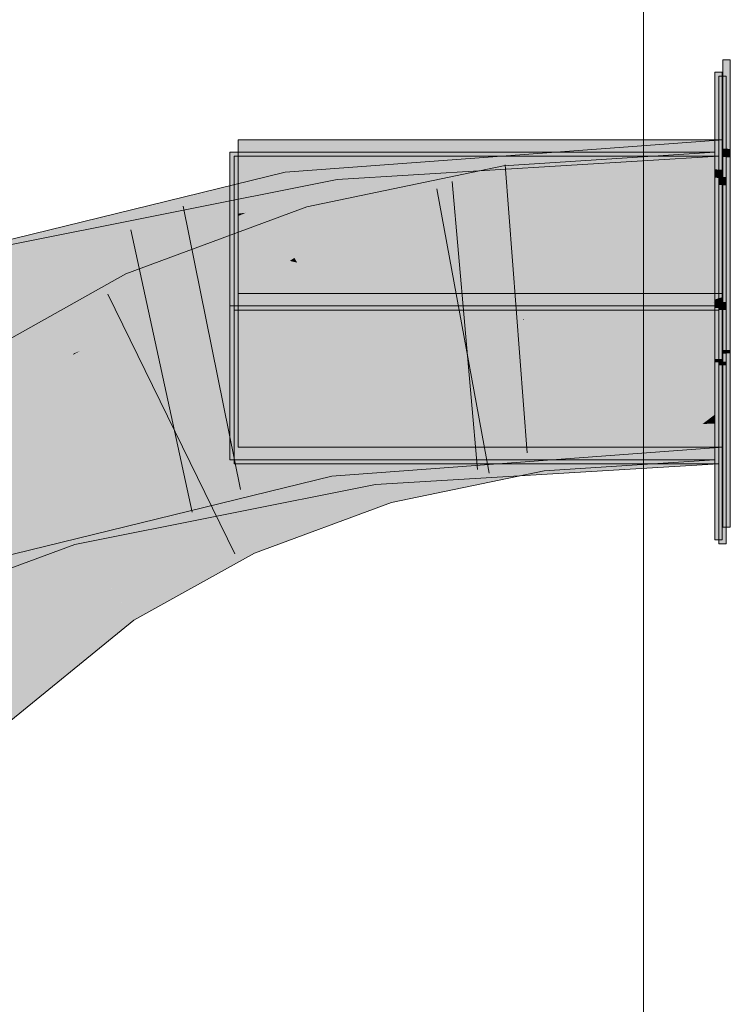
# Model space of a CAD drawing. Extents: x -720 to 300, y 62 to 1162.
# Tile 199 of 256: x 153.785 to 154.363, y 904.324 to 905.124. Entities that reach past the tile are written whole.
import ezdxf
from ezdxf.lldxf.tags import DXFTag

# ---------------------------------------------------------------- set-up
doc = ezdxf.new("R2010")
doc.units = 0
doc.layers.get('0').update_dxf_attribs({"lineweight": 13})
doc.layers.add('E_Detail_Linie_Text_Bem', color=7, linetype='Continuous', lineweight=13)
for name, color, linetype, lineweight, true_color in [('E_Leerrohr 25-A06G942U8I', 7, 'Continuous', 9, 0xff8000), ('E_Leerrohr 25-Shading', 7, 'Continuous', 9, 0xff8000), ('E_Leerrohr 32-A06G942W8I', 7, 'Continuous', 9, 0x00b300), ('E_Leerrohr 32-Shading', 7, 'Continuous', 9, 0x00b300)]:
    doc.layers.add(name, color=color, linetype=linetype, lineweight=lineweight, true_color=true_color)
tags = doc.linetypes.add('STRICHPUNKT2-A06G942V8I', pattern=[12.7, 6.35, -3.175, 0, -3.175]).pattern_tags.tags
tags[10:11] = [DXFTag(74, 4), DXFTag(75, 0), DXFTag(340, '0'), DXFTag(46, 0.0), DXFTag(50, 0.0), DXFTag(44, 0.0), DXFTag(45, 0.0)]
tags[8:9] = [DXFTag(74, 4), DXFTag(75, 0), DXFTag(340, '0'), DXFTag(46, 0.0), DXFTag(50, 0.0), DXFTag(44, 0.0), DXFTag(45, 0.0)]
tags[6:7] = [DXFTag(74, 4), DXFTag(75, 0), DXFTag(340, '0'), DXFTag(46, 0.0), DXFTag(50, 0.0), DXFTag(44, 0.0), DXFTag(45, 0.0)]
tags[4:5] = [DXFTag(74, 4), DXFTag(75, 0), DXFTag(340, '0'), DXFTag(46, 0.0), DXFTag(50, 0.0), DXFTag(44, 0.0), DXFTag(45, 0.0)]

# ---------------------------------------------------------------- blocks, each defined once
blk = doc.blocks.new('Shading-A06G93YB8I', base_point=(231.50783, 857.4585))
at = {"layer": 'E_Leerrohr 25-Shading', "color": 31, "true_color": 0xecb67f}
for points in [[(154.36301, 905.09143), (154.35701, 905.09143), (154.36301, 905.01898), (154.35701, 905.01929)], [(154.35629, 905.08136), (154.3503, 905.08136), (154.35629, 905.00208), (154.3503, 905.00238)], [(154.35965, 905.078), (154.35365, 905.078), (154.35965, 904.99622), (154.35365, 904.99646)], [(154.35701, 905.02649), (153.96301, 905.02649), (154.35701, 905.02643), (153.98859, 904.97992)], [(153.98859, 904.97992), (153.96301, 905.02649), (153.96301, 904.97668)], [(154.35701, 905.02643), (154.00386, 904.98187), (153.99413, 904.96985), (153.99063, 904.97626)], [(154.35701, 905.02643), (153.99413, 904.96985), (154.35701, 905.01001)], [(154.36301, 905.01898), (154.35701, 905.01929), (154.36301, 905.01215), (154.35701, 905.01245)], [(153.97517, 904.98535), (153.9563, 905.01636), (153.9563, 904.98297)], [(154.22098, 905.01636), (153.9563, 905.01636), (153.97517, 904.98535)], [(153.98117, 904.97791), (153.95966, 905.013), (153.95966, 904.97552)], [(153.95966, 905.013), (153.98117, 904.97791), (154.29857, 905.013)], [(154.3503, 905.01636), (154.22098, 905.01636), (153.98114, 904.97552), (153.97517, 904.98535)], [(153.98117, 904.97791), (154.35365, 905.013), (154.29857, 905.013)], [(153.98117, 904.97791), (154.01686, 904.91968), (154.35365, 905.013), (154.29837, 904.888)], [(154.3503, 905.01636), (154.01093, 904.92657), (154.3503, 904.89136)], [(154.01093, 904.92657), (154.3503, 905.01636), (154.02721, 904.94275), (154.17969, 904.9975)], [(154.35365, 905.013), (154.29837, 904.888), (154.35365, 904.888)], [(154.35701, 905.01245), (154.35701, 904.90149), (154.36301, 905.01215), (154.36301, 904.90149)], [(154.35701, 904.91083), (154.35701, 905.01001), (154.04108, 904.94037), (154.1806, 904.99048)], [(154.17969, 904.9975), (153.98114, 904.97552), (154.0058, 904.93506)], [(154.35629, 905.00208), (154.3503, 905.00238), (154.35629, 904.9953), (154.3503, 904.99561)], [(154.35629, 904.9953), (154.3503, 904.99561), (154.35629, 904.92218), (154.3503, 904.92218)], [(154.35965, 904.99622), (154.35365, 904.99646), (154.35965, 904.98938), (154.35365, 904.98969)], [(154.1806, 904.99048), (153.99413, 904.96985), (154.04108, 904.94037), (154.00853, 904.94366)], [(154.35965, 904.98938), (154.35365, 904.98969), (154.35965, 904.92053), (154.35365, 904.92053)], [(153.9563, 904.97278), (153.98114, 904.97552), (153.9563, 904.98297), (153.97517, 904.98535)], [(153.96301, 904.97668), (153.99063, 904.97626), (153.98859, 904.97992)], [(154.00386, 904.98187), (153.98859, 904.97992), (153.99063, 904.97626)], [(153.9563, 904.97278), (154.0058, 904.93506), (153.98114, 904.97552)], [(153.9563, 904.97278), (153.9563, 904.93951), (154.0058, 904.93506), (153.99368, 904.93066)], [(153.95966, 904.93323), (154.01686, 904.91968), (153.95966, 904.97552), (153.98117, 904.97791)], [(153.96301, 904.97668), (153.96301, 904.96643), (153.99063, 904.97626), (153.96918, 904.9671)], [(153.96918, 904.9671), (153.99413, 904.96985), (153.99063, 904.97626)], [(153.96301, 904.96448), (153.99413, 904.96985), (153.96919, 904.9671)], [(153.96301, 904.96448), (153.96301, 904.95441), (153.99413, 904.96985), (154.00853, 904.94366)], [(153.96301, 904.96643), (153.96301, 904.96448), (153.96919, 904.9671)], [(153.96301, 904.95441), (153.96301, 904.9483), (153.98271, 904.94977), (153.9749, 904.94708)], [(153.9749, 904.94708), (153.96301, 904.9483), (153.97389, 904.94672)], [(153.96301, 904.9483), (153.96301, 904.92633), (154.19052, 904.91589)], [(154.02821, 904.93903), (154.00853, 904.94366), (153.97389, 904.94672), (153.9749, 904.94708)], [(153.9749, 904.94708), (154.00853, 904.94366), (153.98271, 904.94977)], [(153.9563, 904.93225), (154.01093, 904.92657), (153.9563, 904.93951)], [(154.02721, 904.94275), (154.0058, 904.93506), (154.00862, 904.93042)], [(154.02821, 904.93903), (154.03473, 904.93805), (154.00853, 904.94366), (154.04108, 904.94037)], [(154.01093, 904.92657), (154.02721, 904.94275), (154.00862, 904.93042)], [(154.04108, 904.94037), (154.03473, 904.93805), (154.31377, 904.91266), (154.16994, 904.91882)], [(154.35701, 904.91083), (154.04108, 904.94037), (154.31377, 904.91266)], [(154.01093, 904.92657), (153.9563, 904.93225), (154.03328, 904.92133)], [(154.19283, 904.89856), (153.9563, 904.93225), (153.97783, 904.90845), (153.9563, 904.91199)], [(153.95966, 904.92615), (154.01686, 904.91968), (153.95966, 904.93323)], [(154.0058, 904.93506), (153.99368, 904.93066), (154.00862, 904.93042), (154.00499, 904.92798)], [(154.01686, 904.91968), (153.95966, 904.92615), (154.03497, 904.91541)], [(154.19359, 904.89282), (153.95966, 904.92615), (153.97865, 904.90265), (153.95966, 904.90582)], [(153.97536, 904.92572), (153.96301, 904.92633), (154.01353, 904.91943), (153.96301, 904.92206)], [(154.35701, 904.90149), (154.35701, 904.90826), (154.01353, 904.91943), (153.97536, 904.92572)], [(154.00499, 904.92798), (154.01093, 904.92657), (154.00862, 904.93042)], [(154.19283, 904.89856), (154.3503, 904.89136), (154.03328, 904.92133), (154.01093, 904.92657)], [(153.96301, 904.92206), (153.96301, 904.90149), (154.35701, 904.90149)], [(154.19359, 904.89282), (154.29837, 904.888), (154.03497, 904.91541), (154.01686, 904.91968)], [(154.16994, 904.91882), (154.19052, 904.91589), (154.31377, 904.91266), (154.35701, 904.90826)], [(154.35629, 904.92218), (154.3503, 904.92218), (154.35629, 904.89642), (154.3503, 904.89642)], [(154.35965, 904.92053), (154.35365, 904.92053), (154.35965, 904.89471), (154.35365, 904.89471)], [(153.9563, 904.91199), (153.9563, 904.90942), (153.97783, 904.90845)], [(153.97783, 904.90845), (153.9563, 904.90942), (154.01617, 904.90204), (153.9563, 904.90521)], [(154.2206, 904.89136), (154.3503, 904.89136), (154.01617, 904.90204), (153.97783, 904.90845)], [(154.35701, 904.90826), (154.35701, 904.91083), (154.31377, 904.91266)], [(154.12421, 904.89642), (153.9563, 904.90521), (153.9563, 904.89642)], [(153.95966, 904.90582), (153.95966, 904.9035), (153.97865, 904.90265)], [(153.97867, 904.90265), (153.95966, 904.9035), (154.01706, 904.8963), (153.95966, 904.89929)], [(153.95966, 904.89929), (153.95966, 904.888), (154.17513, 904.888)], [(154.0466, 904.89471), (154.35701, 904.90149), (153.96301, 904.89471), (153.96301, 904.90149)], [(154.17513, 904.888), (154.29837, 904.888), (154.01706, 904.8963), (153.97867, 904.90265)], [(154.24019, 904.89642), (154.35701, 904.89862), (154.12421, 904.89642), (154.35701, 904.90149)], [(154.36301, 904.85565), (154.36301, 904.90149), (154.35701, 904.85553), (154.35701, 904.90149)], [(154.2206, 904.89136), (154.12421, 904.89642), (153.9563, 904.89136), (153.9563, 904.89642)], [(154.14299, 904.88971), (154.2206, 904.89136), (153.9563, 904.88971), (153.9563, 904.89136)], [(154.35701, 904.77649), (154.35701, 904.89471), (153.96301, 904.77649), (154.34445, 904.89471)], [(154.04323, 904.88654), (153.96301, 904.77649), (154.18008, 904.89471), (154.34445, 904.89471)], [(153.96301, 904.89026), (153.96301, 904.88171), (154.15158, 904.89471), (154.18008, 904.89471)], [(153.96301, 904.89026), (154.15158, 904.89471), (153.98026, 904.89148)], [(153.96301, 904.89294), (154.0466, 904.89471), (153.96301, 904.89471)], [(153.96301, 904.89117), (153.98026, 904.89148), (153.96301, 904.89294), (154.0174, 904.8941)], [(153.98026, 904.89148), (153.96301, 904.89117), (153.96301, 904.89026)], [(154.0174, 904.8941), (153.98026, 904.89148), (154.0466, 904.89471), (154.15158, 904.89471)], [(154.0466, 904.89471), (154.15158, 904.89471), (154.12421, 904.89642), (154.24019, 904.89642)], [(154.26167, 904.88971), (154.3503, 904.89136), (154.14299, 904.88971), (154.2206, 904.89136)], [(154.18008, 904.89471), (154.19322, 904.89551), (154.15158, 904.89471)], [(154.18008, 904.89471), (154.34445, 904.89471), (154.24019, 904.89642), (154.34987, 904.89642)], [(154.18008, 904.89471), (154.24019, 904.89642), (154.19322, 904.89551)], [(154.34987, 904.89642), (154.35701, 904.89862), (154.24019, 904.89642)], [(154.3503, 904.88971), (154.3503, 904.89136), (154.26167, 904.88971)], [(154.34445, 904.89471), (154.35701, 904.89471), (154.34987, 904.89642), (154.35701, 904.89642)], [(154.35701, 904.89642), (154.35701, 904.89862), (154.34987, 904.89642)], [(154.3503, 904.89642), (154.3503, 904.89136), (154.35629, 904.89642), (154.35629, 904.89136)], [(154.35629, 904.88971), (154.35629, 904.89136), (154.3503, 904.88971), (154.3503, 904.89136)], [(154.35365, 904.89471), (154.35365, 904.888), (154.35965, 904.89471), (154.35965, 904.888)], [(153.9563, 904.88568), (154.14299, 904.88971), (153.9563, 904.88971)], [(153.9563, 904.87415), (154.19417, 904.88843), (153.9563, 904.88263), (153.98128, 904.8844)], [(153.9563, 904.88568), (153.9563, 904.88391), (154.01848, 904.88702), (153.98128, 904.8844)], [(153.98128, 904.8844), (153.9563, 904.88391), (153.9563, 904.88263)], [(154.35365, 904.888), (153.95966, 904.763), (154.35365, 904.763)], [(153.95966, 904.763), (154.35365, 904.888), (154.19447, 904.88605), (154.29837, 904.888)], [(153.95966, 904.88159), (154.29837, 904.888), (153.95966, 904.88336), (154.17513, 904.888)], [(154.17513, 904.888), (153.95966, 904.888), (153.95966, 904.88336)], [(153.95966, 904.86816), (153.95966, 904.763), (154.04591, 904.87714), (154.19447, 904.88605)], [(154.19447, 904.88605), (153.95966, 904.88159), (153.95966, 904.87195)], [(153.96301, 904.77649), (154.04323, 904.88654), (153.96301, 904.87817)], [(154.04323, 904.88654), (153.96301, 904.88171), (153.96301, 904.87817)], [(154.19417, 904.88843), (153.96666, 904.87134), (154.3503, 904.88971), (154.3503, 904.76636)], [(153.96666, 904.87134), (154.19417, 904.88843), (154.04524, 904.87946)], [(154.01848, 904.88702), (153.98128, 904.8844), (154.14299, 904.88971), (154.26167, 904.88971)], [(154.19417, 904.88843), (154.3503, 904.88971), (154.26167, 904.88971)], [(154.3503, 904.84821), (154.35629, 904.84839), (154.3503, 904.88971), (154.35629, 904.88971)], [(154.35965, 904.84607), (154.35965, 904.888), (154.35365, 904.84595), (154.35365, 904.888)], [(153.9563, 904.87415), (153.96666, 904.87134), (154.04524, 904.87946)], [(153.95966, 904.87195), (153.95966, 904.86816), (154.04591, 904.87714)], [(153.96666, 904.87134), (153.9563, 904.87415), (153.9563, 904.87024)], [(153.9563, 904.76636), (154.3503, 904.76636), (153.9563, 904.87024), (153.96666, 904.87134)], [(154.36301, 904.85278), (154.36301, 904.85565), (154.35701, 904.85266), (154.35701, 904.85553)], [(154.35701, 904.85266), (154.35701, 904.71149), (154.36301, 904.85278), (154.36301, 904.71149)], [(154.35629, 904.84552), (154.35629, 904.84839), (154.3503, 904.8454), (154.3503, 904.84821)], [(154.3503, 904.8454), (154.3503, 904.70135), (154.35629, 904.84552), (154.35629, 904.70135)], [(154.35965, 904.8432), (154.35965, 904.84607), (154.35365, 904.84314), (154.35365, 904.84595)], [(154.35365, 904.84314), (154.35365, 904.698), (154.35965, 904.8432), (154.35965, 904.698)]]:
    blk.add_solid(points, dxfattribs=at)
at = {"layer": 'E_Leerrohr 25-Shading', "color": 43, "true_color": 0xd7ab7f}
for points in [[(154.17862, 905.00525), (154.18346, 904.96893), (154.3503, 905.01636), (154.3503, 904.9798)], [(154.17862, 905.00525), (154.01883, 904.97205), (154.17935, 904.99982), (154.02657, 904.94495)], [(154.02657, 904.94495), (154.02887, 904.93683), (154.17935, 904.99982), (154.18346, 904.96893)], [(154.01883, 904.97205), (153.87157, 904.91742), (153.99594, 904.92462), (153.88689, 904.88416)], [(154.01883, 904.97205), (153.99594, 904.92462), (154.02657, 904.94495)], [(153.99594, 904.92462), (154.02887, 904.93683), (154.02657, 904.94495)], [(153.83218, 904.85718), (153.87157, 904.91742), (153.74646, 904.82452), (153.73506, 904.84082)], [(153.8524, 904.86487), (153.88689, 904.88416), (153.83218, 904.85718), (153.87157, 904.91742)], [(153.83443, 904.8548), (153.8524, 904.86487), (153.82938, 904.85284), (153.83218, 904.85718)], [(153.74825, 904.82196), (153.82938, 904.85284), (153.74646, 904.82452), (153.83218, 904.85718)], [(153.82843, 904.85144), (153.82938, 904.85284), (153.74884, 904.82111), (153.74825, 904.82196)], [(153.74884, 904.82111), (153.75603, 904.81085), (153.82843, 904.85144)], [(153.82938, 904.85284), (153.82843, 904.85144), (153.83443, 904.8548)], [(154.34044, 904.79541), (154.3503, 904.80298), (154.22128, 904.79102), (154.30153, 904.79987)], [(154.3503, 904.79578), (154.3503, 904.80298), (154.34044, 904.79541)], [(154.2213, 904.79102), (154.30153, 904.79987), (154.20718, 904.79047), (154.20676, 904.7937)], [(154.20732, 904.78949), (154.29823, 904.763), (154.22128, 904.79102), (154.34044, 904.79541)], [(154.3503, 904.76874), (154.3503, 904.79578), (154.29823, 904.763), (154.34044, 904.79541)], [(154.21158, 904.75745), (154.20732, 904.78949), (154.08746, 904.73169), (154.17903, 904.7793)], [(154.16524, 904.78168), (154.1877, 904.78979), (154.1489, 904.77826), (154.17152, 904.78644)], [(154.1877, 904.78979), (154.16524, 904.78168), (154.20676, 904.7937), (154.18045, 904.78491)], [(154.17903, 904.7793), (154.20732, 904.78949), (154.19603, 904.78815), (154.20718, 904.79047)], [(154.18045, 904.78491), (154.17903, 904.7793), (154.19603, 904.78815)], [(154.20676, 904.7937), (154.18045, 904.78491), (154.19603, 904.78815)], [(154.20718, 904.79047), (154.20676, 904.7937), (154.19603, 904.78815)], [(154.20732, 904.78949), (154.2213, 904.79102), (154.20718, 904.79047)], [(154.29823, 904.763), (154.20732, 904.78949), (154.21158, 904.75745)], [(154.17152, 904.78644), (154.07742, 904.76685), (154.08112, 904.75397)], [(154.08174, 904.75171), (154.16524, 904.78168), (154.08112, 904.75397), (154.1489, 904.77826)], [(154.16524, 904.78168), (154.08174, 904.75171), (154.18045, 904.78491)], [(154.18045, 904.78491), (154.08174, 904.75171), (154.17903, 904.7793), (154.08365, 904.74506)], [(154.08365, 904.74506), (154.08746, 904.73169), (154.17903, 904.7793)], [(154.07742, 904.76685), (153.96082, 904.72357), (153.99683, 904.698), (153.97612, 904.69037)], [(154.07742, 904.76685), (153.99683, 904.698), (154.08112, 904.75397)], [(154.29823, 904.763), (154.3503, 904.76636), (154.3503, 904.76874)], [(154.08112, 904.75397), (153.99683, 904.698), (154.08174, 904.75171), (154.00587, 904.70135)], [(154.08174, 904.75171), (154.00587, 904.70135), (154.08365, 904.74506), (154.03302, 904.71149)], [(154.03302, 904.71149), (154.08746, 904.73169), (154.08365, 904.74506)], [(153.85724, 904.66589), (153.8782, 904.63586), (153.96082, 904.72357), (153.97612, 904.69037)], [(153.85724, 904.66589), (153.73012, 904.56232), (153.86076, 904.66083)], [(153.73012, 904.56232), (153.75577, 904.53619), (153.86076, 904.66083), (153.8782, 904.63586)]]:
    blk.add_solid(points, dxfattribs=at)
at = {"layer": 'E_Leerrohr 25-Shading', "color": 31, "true_color": 0xfabd7f}
for points in [[(154.18346, 904.96893), (154.1951, 904.88135), (154.3503, 904.9798), (154.3503, 904.89136)], [(154.02887, 904.93683), (154.05315, 904.85187), (154.18346, 904.96893), (154.1951, 904.88135)], [(153.88689, 904.88416), (153.92384, 904.80389), (154.02887, 904.93683), (154.05315, 904.85187)], [(154.3503, 904.88904), (154.3503, 904.89136), (154.29837, 904.888)], [(153.75603, 904.81085), (153.80664, 904.73834), (153.88689, 904.88416), (153.92384, 904.80389)], [(154.3503, 904.80298), (154.29837, 904.888), (154.20537, 904.80426), (154.1951, 904.88135)], [(154.29837, 904.888), (154.31381, 904.88733), (154.33669, 904.88873)], [(154.29837, 904.888), (154.3503, 904.80298), (154.3503, 904.88568)], [(154.31381, 904.88733), (154.3503, 904.88568), (154.33669, 904.88873), (154.3503, 904.88904)], [(154.06087, 904.82483), (154.17522, 904.8772), (154.05315, 904.85187)], [(154.06087, 904.82483), (154.17696, 904.80829), (154.17522, 904.8772), (154.18169, 904.82733)], [(154.17522, 904.8772), (154.19473, 904.87982), (154.1951, 904.88135)], [(154.17522, 904.8772), (154.18169, 904.82733), (154.19473, 904.87982)], [(154.17696, 904.80829), (154.20537, 904.80426), (154.19473, 904.87982), (154.1953, 904.87988)], [(154.1953, 904.87988), (154.1951, 904.88135), (154.19473, 904.87982)], [(154.06087, 904.82483), (154.05315, 904.85187), (154.01163, 904.83649)], [(153.98448, 904.82635), (154.06593, 904.80713), (154.01163, 904.83649), (154.06087, 904.82483)], [(154.07742, 904.76685), (153.97543, 904.823), (153.9511, 904.74469), (153.92384, 904.80389)], [(154.06761, 904.80121), (154.06593, 904.80713), (153.97543, 904.823), (153.98448, 904.82635)], [(153.97543, 904.823), (154.07742, 904.76685), (154.06761, 904.80121)], [(154.06593, 904.80713), (154.17288, 904.79187), (154.06087, 904.82483), (154.17696, 904.80829)], [(153.60622, 904.68835), (153.66817, 904.62537), (153.75603, 904.81085), (153.80664, 904.73834)], [(153.92384, 904.80389), (153.80664, 904.73834), (153.9511, 904.74469), (153.81583, 904.72522)], [(154.17152, 904.78644), (154.17288, 904.79187), (154.06761, 904.80121), (154.06593, 904.80713)], [(154.18584, 904.79297), (154.17696, 904.80829), (154.17305, 904.79254)], [(154.17696, 904.80829), (154.18584, 904.79297), (154.20537, 904.80426), (154.20676, 904.7937)], [(154.3503, 904.80298), (154.20537, 904.80426), (154.30153, 904.79987)], [(154.20537, 904.80426), (154.20676, 904.7937), (154.30153, 904.79987)], [(154.06761, 904.80121), (154.07742, 904.76685), (154.17152, 904.78644)], [(154.17288, 904.79187), (154.17152, 904.78644), (154.1877, 904.78979)], [(154.17288, 904.79187), (154.1877, 904.78979), (154.17305, 904.79254), (154.18584, 904.79297)], [(154.18584, 904.79297), (154.1877, 904.78979), (154.20676, 904.7937)], [(154.07742, 904.76685), (153.9511, 904.74469), (153.96082, 904.72357)], [(153.9511, 904.74469), (153.81583, 904.72522), (153.96082, 904.72357), (153.84427, 904.68445)], [(153.80664, 904.73834), (153.7865, 904.72192), (153.81583, 904.72522)], [(153.81583, 904.72522), (153.7865, 904.72192), (153.84427, 904.68445), (153.83664, 904.68219)], [(153.84427, 904.68445), (153.85724, 904.66589), (153.96082, 904.72357)], [(153.83664, 904.68219), (153.7865, 904.72192), (153.68114, 904.63593)], [(153.83664, 904.68219), (153.85724, 904.66589), (153.84427, 904.68445)], [(153.85724, 904.66589), (153.83664, 904.68219), (153.66817, 904.62537), (153.68114, 904.63593)], [(153.85724, 904.66589), (153.66817, 904.62537), (153.70471, 904.58813)], [(153.73012, 904.56232), (153.85724, 904.66589), (153.70471, 904.58813)]]:
    blk.add_solid(points, dxfattribs=at)
at = {"layer": 'E_Leerrohr 32-Shading', "color": 83, "true_color": 0x7fbd7f}
for points in [[(154.00565, 904.97034), (154.35701, 904.99182), (154.17548, 905.013), (154.35701, 905.02649)], [(154.17548, 905.013), (154.00105, 905.00012), (154.00244, 904.99115)], [(154.00565, 904.97034), (154.17548, 905.013), (154.00244, 904.99115)], [(154.16037, 904.99304), (154.35365, 905.013), (154.1593, 905.00122)], [(154.16039, 904.99304), (154.16069, 904.99066), (154.35365, 905.013), (154.33784, 905.00903)], [(154.35365, 905.01068), (154.35365, 905.013), (154.33784, 905.00903)], [(154.33784, 905.00903), (154.16069, 904.99066), (154.29042, 904.99701), (154.16159, 904.98364)], [(154.16402, 904.9649), (154.35365, 904.97644), (154.29042, 904.99701), (154.35365, 905.00354)], [(154.35365, 905.00354), (154.35365, 905.01068), (154.29042, 904.99701), (154.33784, 905.00903)], [(153.96567, 904.99146), (153.96783, 904.97644), (154.00105, 905.00012), (153.99214, 904.98682)], [(154.00244, 904.99115), (154.00105, 905.00012), (153.99214, 904.98682)], [(154.04506, 904.98108), (154.16037, 904.99304), (154.0434, 904.9942), (154.1593, 905.00122)], [(154.16159, 904.98364), (154.16402, 904.9649), (154.29042, 904.99701)], [(153.76291, 904.93817), (154.04506, 904.98108), (154.0434, 904.9942)], [(153.89963, 904.94745), (153.96567, 904.99146), (153.79765, 904.93317), (153.79269, 904.9491)], [(153.96567, 904.99146), (153.89963, 904.94745), (153.96783, 904.97644)], [(153.99214, 904.98682), (153.96783, 904.97644), (153.98982, 904.98334), (153.96817, 904.97412)], [(153.98982, 904.98334), (153.97722, 904.96448), (154.00279, 904.98883), (154.00558, 904.9707)], [(153.99214, 904.98682), (153.98982, 904.98334), (154.00244, 904.99115), (154.00279, 904.98883)], [(154.35701, 904.99182), (154.00565, 904.97034), (154.18222, 904.97858)], [(154.00642, 904.96527), (154.00662, 904.96393), (154.35701, 904.99182), (154.35701, 904.98987)], [(154.04506, 904.98108), (154.04535, 904.97876), (154.16039, 904.99304), (154.16069, 904.99066)], [(154.16069, 904.99066), (154.04535, 904.97876), (154.16159, 904.98364), (154.04623, 904.97174)], [(153.76291, 904.93817), (153.85938, 904.9295), (154.04506, 904.98108), (153.93063, 904.94159)], [(154.04506, 904.98108), (153.93063, 904.94159), (154.04535, 904.97876), (153.94449, 904.94391)], [(154.04535, 904.97876), (153.94449, 904.94391), (154.04623, 904.97174), (153.9861, 904.95093)], [(153.96817, 904.97412), (153.9698, 904.96283), (153.98982, 904.98334), (153.97722, 904.96448)], [(154.04623, 904.97174), (154.04755, 904.9613), (154.16159, 904.98364), (154.16402, 904.9649)], [(153.96783, 904.97644), (153.89963, 904.94745), (153.96817, 904.97412), (153.91168, 904.95007)], [(153.91168, 904.95007), (153.9698, 904.96283), (153.96817, 904.97412)], [(153.97614, 904.96283), (154.00565, 904.97034), (153.97722, 904.96448), (154.00558, 904.9707)], [(153.9861, 904.95093), (154.04755, 904.9613), (154.04623, 904.97174)], [(154.00565, 904.97034), (154.00642, 904.96527), (154.18222, 904.97858)], [(153.69228, 904.89117), (153.97614, 904.96283), (153.68887, 904.90112), (153.97722, 904.96448)], [(153.85979, 904.92798), (153.97104, 904.9552), (153.89148, 904.94147), (153.97614, 904.96283)], [(154.00642, 904.96527), (154.00565, 904.97034), (153.97104, 904.9552), (153.97614, 904.96283)], [(153.97104, 904.9552), (154.00662, 904.96393), (154.00642, 904.96527)], [(154.04755, 904.9613), (154.04799, 904.95789), (154.16402, 904.9649)], [(154.02321, 904.95648), (153.92812, 904.94067), (153.90742, 904.93353)], [(153.94884, 904.93805), (154.04799, 904.95789), (153.97391, 904.94672), (154.04755, 904.9613)], [(153.98271, 904.94977), (154.02321, 904.95648), (153.9861, 904.95093), (154.04755, 904.9613)], [(153.79269, 904.9491), (153.68175, 904.922), (153.79765, 904.93317)], [(153.89963, 904.94745), (153.79765, 904.93317), (153.86345, 904.93945)], [(153.89842, 904.92798), (153.94884, 904.93805), (153.92404, 904.93683), (153.97391, 904.94672)], [(153.94449, 904.94391), (153.94176, 904.94293), (153.9861, 904.95093), (153.98271, 904.94977)], [(153.92812, 904.94067), (153.76956, 904.91431), (153.90742, 904.93353), (153.7717, 904.90662)], [(153.79942, 904.92749), (153.86345, 904.93945), (153.79765, 904.93317)], [(153.80002, 904.92554), (153.86345, 904.93945), (153.79942, 904.92749)], [(153.87714, 904.93787), (153.84605, 904.92462), (153.89148, 904.94147), (153.85979, 904.92798)], [(153.8674, 904.9306), (153.92812, 904.94067), (153.85938, 904.9295), (153.93063, 904.94159)], [(153.93063, 904.94159), (153.92812, 904.94067), (153.94449, 904.94391), (153.94176, 904.94293)], [(153.68707, 904.90643), (153.79942, 904.92749), (153.68175, 904.922), (153.79765, 904.93317)], [(153.6936, 904.88733), (153.84605, 904.92462), (153.69228, 904.89117), (153.87714, 904.93787)], [(153.85938, 904.9295), (153.76291, 904.93817), (153.76874, 904.9173)], [(153.90742, 904.93353), (153.7717, 904.90662), (153.88162, 904.92462), (153.77275, 904.90289)], [(153.92404, 904.93683), (153.90742, 904.93353), (153.89842, 904.92798), (153.88162, 904.92462)], [(153.75958, 904.92004), (153.73346, 904.91095), (153.79942, 904.92749), (153.80002, 904.92554)], [(153.76956, 904.91431), (153.85938, 904.9295), (153.76874, 904.9173)], [(153.85938, 904.9295), (153.76956, 904.91431), (153.8674, 904.9306)], [(154.33304, 904.80646), (154.35701, 904.81305), (154.16682, 904.79846), (154.17769, 904.79987)], [(154.35701, 904.80762), (154.35701, 904.81305), (154.33304, 904.80646)], [(154.16682, 904.79846), (154.12042, 904.79266), (154.33304, 904.80646), (154.30978, 904.80011)], [(154.35701, 904.80194), (154.35701, 904.80762), (154.30978, 904.80011), (154.33304, 904.80646)], [(154.03354, 904.78925), (154.12044, 904.79266), (154.14473, 904.79742), (154.16684, 904.79846)], [(154.12042, 904.79266), (154.03467, 904.78186), (154.30978, 904.80011), (154.17473, 904.763)], [(154.16684, 904.79846), (154.17769, 904.79987), (154.14473, 904.79742)], [(154.17473, 904.763), (154.35701, 904.78595), (154.30978, 904.80011), (154.35701, 904.80194)], [(154.35365, 904.79962), (154.18063, 904.78607), (154.35197, 904.79932), (154.2428, 904.78809)], [(154.35365, 904.79962), (154.19041, 904.78979), (154.18698, 904.78656), (154.18661, 904.78937)], [(154.35197, 904.79932), (154.24278, 904.78802), (154.30338, 904.78998)], [(154.35365, 904.79163), (154.35365, 904.79962), (154.30338, 904.78998)], [(154.0336, 904.78882), (154.03354, 904.78925), (153.81419, 904.698), (154.02208, 904.78644)], [(154.0336, 904.78882), (153.81419, 904.698), (153.82793, 904.70135)], [(154.0336, 904.78882), (153.99751, 904.7735), (154.03467, 904.78186), (153.99852, 904.76648)], [(154.03354, 904.78925), (154.03467, 904.78186), (154.12044, 904.79266)], [(154.14249, 904.78485), (154.19041, 904.78979), (154.10904, 904.78375), (154.13484, 904.78644)], [(154.18661, 904.78937), (154.14247, 904.78485), (154.18698, 904.78656), (154.18063, 904.78607)], [(154.2428, 904.78809), (154.18701, 904.78625), (154.18752, 904.78235)], [(154.30338, 904.78998), (154.24278, 904.78802), (154.18938, 904.76813), (154.18753, 904.78235)], [(154.19127, 904.75323), (154.30338, 904.78998), (154.18938, 904.76813)], [(154.19127, 904.75323), (154.35365, 904.763), (154.30338, 904.78998), (154.35365, 904.79163)], [(154.02657, 904.76697), (154.07011, 904.78253), (153.82027, 904.7326)], [(154.07045, 904.77979), (153.83354, 904.698), (154.07076, 904.7774), (153.85036, 904.70135)], [(154.00215, 904.77795), (154.02208, 904.78644), (153.85611, 904.74579)], [(154.03467, 904.78186), (153.99852, 904.76648), (154.03911, 904.75305), (154.00179, 904.7439)], [(154.07045, 904.77979), (154.07011, 904.78253), (154.03958, 904.7691), (154.02657, 904.76697)], [(154.17473, 904.763), (154.03467, 904.78186), (154.03911, 904.75305)], [(154.10904, 904.78375), (154.13484, 904.78644), (154.07011, 904.78253)], [(154.07045, 904.77979), (154.10904, 904.78375), (154.07011, 904.78253)], [(154.07076, 904.7774), (154.14249, 904.78485), (154.07045, 904.77979), (154.10904, 904.78375)], [(154.18701, 904.78625), (154.18063, 904.78607), (154.07164, 904.77039), (154.07076, 904.7774)], [(154.14247, 904.78485), (154.07076, 904.7774), (154.18063, 904.78607)], [(154.18701, 904.78625), (154.07164, 904.77039), (154.18752, 904.78235)], [(154.18753, 904.78235), (154.07164, 904.77039), (154.18938, 904.76813), (154.07469, 904.74615)], [(154.35701, 904.78595), (154.17473, 904.763), (154.35701, 904.78357), (154.22029, 904.76636)], [(154.22029, 904.76636), (154.35701, 904.77649), (154.35701, 904.78357)], [(153.81419, 904.698), (154.00215, 904.77795), (153.75081, 904.72009), (153.85611, 904.74579)], [(153.99751, 904.7735), (153.82793, 904.70135), (153.99852, 904.76648), (153.86913, 904.71149)], [(154.07076, 904.7774), (153.85036, 904.70135), (154.07164, 904.77039), (153.90082, 904.71149)], [(153.83354, 904.698), (154.02657, 904.76697), (153.83011, 904.69733), (153.82027, 904.7326)], [(154.02657, 904.76697), (153.83354, 904.698), (154.03958, 904.7691)], [(153.99852, 904.76648), (153.86913, 904.71149), (154.00179, 904.7439)], [(153.90082, 904.71149), (154.07469, 904.74615), (154.07164, 904.77039)], [(154.07469, 904.74615), (154.19127, 904.75323), (154.18938, 904.76813)], [(153.70805, 904.66595), (153.82027, 904.7326), (153.7016, 904.68884)], [(153.71274, 904.65405), (153.83011, 904.69733), (153.70805, 904.66595), (153.82027, 904.7326)], [(153.81419, 904.698), (153.75081, 904.72009), (153.76266, 904.68542)]]:
    blk.add_solid(points, dxfattribs=at)
at = {"layer": 'E_Leerrohr 32-Shading', "color": 83, "true_color": 0x7fd57f}
for points in [[(154.00662, 904.96393), (154.02008, 904.87659), (154.35701, 904.98987), (154.35701, 904.90149)], [(154.16402, 904.9649), (154.17216, 904.90155), (154.35365, 904.97644), (154.18463, 904.901)], [(154.35365, 904.89752), (154.35365, 904.97644), (154.29144, 904.89642), (154.18463, 904.901)], [(154.01884, 904.88464), (154.00662, 904.96393), (153.98161, 904.88202), (153.97104, 904.9552)], [(154.16995, 904.91882), (154.16402, 904.9649), (154.05228, 904.92389), (154.04799, 904.95789)], [(153.98161, 904.88202), (153.97104, 904.9552), (153.70215, 904.86237), (153.6936, 904.88733)], [(154.05228, 904.92389), (154.04799, 904.95789), (153.94884, 904.93805)], [(153.89842, 904.92798), (154.05446, 904.90656), (153.94884, 904.93805), (154.05228, 904.92389)], [(153.77275, 904.90289), (154.05519, 904.90082), (153.88162, 904.92462)], [(153.88162, 904.92462), (154.05519, 904.90082), (153.89842, 904.92798), (154.05446, 904.90656)], [(154.05446, 904.90656), (154.17216, 904.90155), (154.05228, 904.92389), (154.16995, 904.91882)], [(153.98314, 904.888), (153.77275, 904.90289), (153.78018, 904.87628)], [(154.05519, 904.90082), (153.77275, 904.90289), (154.05626, 904.89227), (153.98314, 904.888)], [(154.05519, 904.90082), (154.17291, 904.89575), (154.05446, 904.90656), (154.17216, 904.90155)], [(154.17291, 904.89575), (154.05519, 904.90082), (154.1731, 904.89435), (154.05626, 904.89227)], [(154.17216, 904.90155), (154.17291, 904.89575), (154.18463, 904.901)], [(154.26506, 904.89594), (154.18463, 904.901), (154.19675, 904.89471), (154.17291, 904.89575)], [(154.29144, 904.89642), (154.18463, 904.901), (154.26506, 904.89594)], [(154.2206, 904.89136), (154.27881, 904.89264), (154.35701, 904.90149)], [(154.35701, 904.90149), (154.27881, 904.89264), (154.35701, 904.89667), (154.30865, 904.89331)], [(153.98314, 904.888), (154.03888, 904.88409), (154.05626, 904.89227), (154.05716, 904.88513)], [(154.05626, 904.89227), (154.05716, 904.88513), (154.1731, 904.89435), (154.17401, 904.88721)], [(154.19675, 904.89471), (154.17291, 904.89575), (154.1731, 904.89435)], [(154.31442, 904.88971), (154.19675, 904.89471), (154.17401, 904.88721), (154.1731, 904.89435)], [(154.17513, 904.888), (154.25275, 904.88971), (154.2206, 904.89136)], [(154.2937, 904.89056), (154.32117, 904.89246), (154.19675, 904.89471), (154.26506, 904.89594)], [(154.2206, 904.89136), (154.25275, 904.88971), (154.27881, 904.89264)], [(154.27881, 904.89264), (154.25275, 904.88971), (154.30865, 904.89331), (154.2588, 904.88983)], [(154.2588, 904.88983), (154.34195, 904.89166), (154.30865, 904.89331), (154.34959, 904.89417)], [(154.32117, 904.89246), (154.34584, 904.8941), (154.26506, 904.89594), (154.29144, 904.89642)], [(154.34195, 904.89166), (154.29372, 904.89056), (154.3248, 904.88593), (154.26837, 904.88892)], [(154.35365, 904.89374), (154.35365, 904.89752), (154.29144, 904.89642)], [(154.35365, 904.89038), (154.32117, 904.89246), (154.31442, 904.88971), (154.2937, 904.89056)], [(154.34959, 904.89417), (154.35701, 904.89667), (154.30865, 904.89331)], [(154.35365, 904.89374), (154.34584, 904.8941), (154.35365, 904.89038), (154.32117, 904.89246)], [(154.34195, 904.89166), (154.3248, 904.88593), (154.35701, 904.89197), (154.35701, 904.88428)], [(154.34195, 904.89166), (154.35701, 904.89197), (154.34959, 904.89417), (154.35701, 904.89435)], [(154.35701, 904.89435), (154.35701, 904.89667), (154.34959, 904.89417)], [(153.78215, 904.86926), (154.03888, 904.88409), (153.78018, 904.87628), (153.98314, 904.888)], [(153.78279, 904.86688), (154.05746, 904.88275), (153.78215, 904.86926), (154.03888, 904.88409)], [(154.05847, 904.87482), (154.05746, 904.88275), (153.94266, 904.85901), (154.01888, 904.88055)], [(154.02008, 904.87659), (154.01884, 904.88464), (153.98369, 904.86768), (153.98161, 904.88202)], [(154.17513, 904.888), (154.02008, 904.87659), (154.20793, 904.88629), (154.02058, 904.87335)], [(154.19456, 904.88538), (154.02058, 904.87335), (154.02245, 904.86127)], [(154.03888, 904.88409), (154.05746, 904.88275), (154.05716, 904.88513)], [(154.05716, 904.88513), (154.05746, 904.88275), (154.17401, 904.88721), (154.17432, 904.88483)], [(154.17461, 904.88257), (154.17432, 904.88483), (154.05847, 904.87482), (154.05746, 904.88275)], [(154.35365, 904.888), (154.0601, 904.86188), (154.14148, 904.80908), (154.07791, 904.81177)], [(154.0601, 904.86188), (154.35365, 904.888), (154.17529, 904.87726)], [(154.17461, 904.88257), (154.13373, 904.87683), (154.18578, 904.88336), (154.13379, 904.87634)], [(154.13379, 904.87634), (154.13858, 904.84192), (154.18578, 904.88336), (154.20534, 904.88464)], [(154.14095, 904.82489), (154.20534, 904.88464), (154.13858, 904.84192)], [(154.14095, 904.82489), (154.30988, 904.88098), (154.20534, 904.88464), (154.22037, 904.88568)], [(154.14148, 904.80908), (154.31706, 904.80157), (154.35365, 904.888), (154.35365, 904.80396)], [(154.17401, 904.88721), (154.17432, 904.88483), (154.31442, 904.88971), (154.35365, 904.888)], [(154.31398, 904.88733), (154.17432, 904.88483), (154.17511, 904.87866)], [(154.20793, 904.88629), (154.19456, 904.88538), (154.18578, 904.88336), (154.17461, 904.88257)], [(154.17529, 904.87726), (154.35365, 904.888), (154.17511, 904.87866), (154.31398, 904.88733)], [(154.20793, 904.88629), (154.2588, 904.88983), (154.17513, 904.888)], [(154.20534, 904.88464), (154.20793, 904.88629), (154.18578, 904.88336)], [(154.22037, 904.88568), (154.20793, 904.88629), (154.20534, 904.88464)], [(154.26837, 904.88892), (154.25513, 904.88959), (154.22035, 904.88568), (154.20793, 904.88629)], [(154.3248, 904.88593), (154.26837, 904.88892), (154.30988, 904.88098), (154.22035, 904.88568)], [(154.29372, 904.89056), (154.2588, 904.88983), (154.26837, 904.88892), (154.25513, 904.88959)], [(154.3248, 904.88593), (154.30988, 904.88098), (154.35701, 904.88428), (154.35701, 904.87854)], [(154.35365, 904.89038), (154.31442, 904.88971), (154.35365, 904.88983), (154.33669, 904.88873)], [(154.33669, 904.88873), (154.35365, 904.888), (154.35365, 904.88983)], [(153.98369, 904.86768), (153.98161, 904.88202), (153.72221, 904.80371), (153.70215, 904.86237)], [(153.83061, 904.82739), (154.01888, 904.88055), (153.79597, 904.8197), (153.78279, 904.86688)], [(153.79651, 904.81775), (154.05905, 904.87018), (154.02124, 904.86975), (154.05847, 904.87482)], [(154.02008, 904.87659), (153.98369, 904.86768), (154.02058, 904.87335)], [(154.13373, 904.87683), (154.04938, 904.86505), (154.13379, 904.87634)], [(154.08076, 904.80493), (154.13858, 904.84192), (154.04938, 904.86505), (154.13379, 904.87634)], [(154.05847, 904.87482), (154.05905, 904.87018), (154.13335, 904.87982)], [(154.05905, 904.87018), (154.17529, 904.87726), (154.13335, 904.87982), (154.17461, 904.88257)], [(154.17529, 904.87726), (154.05905, 904.87018), (154.0601, 904.86188)], [(154.14409, 904.80157), (154.17769, 904.79987), (154.14095, 904.82489), (154.30988, 904.88098)], [(154.17769, 904.79987), (154.35701, 904.81305), (154.30988, 904.88098), (154.35701, 904.87854)], [(153.79651, 904.81775), (153.78279, 904.86688), (153.67749, 904.77386), (153.65501, 904.8537)], [(154.05905, 904.87018), (153.79651, 904.81775), (154.0601, 904.86188), (153.79904, 904.80865)], [(153.79651, 904.81775), (154.02124, 904.86975), (153.83076, 904.82739)], [(153.83342, 904.81854), (153.99211, 904.85443), (153.82985, 904.83002), (153.98369, 904.86768)], [(154.02124, 904.86975), (153.94266, 904.85901), (153.83076, 904.82739)], [(154.02058, 904.87335), (153.98369, 904.86768), (154.02245, 904.86127), (153.99211, 904.85443)], [(154.05083, 904.85999), (153.79904, 904.80865), (153.80424, 904.79004)], [(154.05083, 904.85999), (153.94254, 904.82928), (154.0601, 904.86188), (153.94287, 904.82922)], [(153.98804, 904.823), (154.0601, 904.86188), (153.94287, 904.82922)], [(154.06635, 904.81226), (154.0601, 904.86188), (153.98804, 904.823)], [(154.02245, 904.86127), (153.99211, 904.85443), (154.02275, 904.85925), (153.99454, 904.85059)], [(154.02275, 904.85925), (153.99454, 904.85059), (154.03072, 904.8075), (154.02087, 904.80914)], [(154.04938, 904.86505), (154.02245, 904.86127), (154.02275, 904.85925)], [(154.02275, 904.85925), (154.03072, 904.8075), (154.04938, 904.86505), (154.03729, 904.80719)], [(154.08076, 904.80493), (154.04938, 904.86505), (154.03729, 904.80719)], [(154.07791, 904.81177), (154.0601, 904.86188), (154.06635, 904.81226)], [(153.83841, 904.80267), (153.99454, 904.85059), (153.83348, 904.81854), (153.99211, 904.85443)], [(153.92485, 904.82507), (153.99454, 904.85059), (153.91608, 904.82654)], [(153.94167, 904.82227), (153.99454, 904.85059), (153.92485, 904.82507)], [(154.02087, 904.80914), (153.99454, 904.85059), (153.94167, 904.82227)], [(154.13858, 904.84192), (154.08076, 904.80493), (154.14095, 904.82489)], [(153.72221, 904.80371), (153.72424, 904.79773), (153.82985, 904.83002)], [(153.72424, 904.79773), (153.72548, 904.79413), (153.82985, 904.83002), (153.83342, 904.81854)], [(153.79651, 904.81775), (153.83061, 904.82739), (153.79597, 904.8197)], [(153.94254, 904.82928), (153.91591, 904.82172), (153.94287, 904.82922)], [(153.96291, 904.80945), (153.98804, 904.823), (153.91591, 904.82172), (153.94287, 904.82922)], [(153.73355, 904.77057), (153.73827, 904.75671), (153.91405, 904.82593)], [(153.91591, 904.82172), (153.80424, 904.79004), (153.80666, 904.78137)], [(153.88553, 904.8147), (153.89308, 904.81342), (153.91608, 904.82654), (153.92485, 904.82507)], [(153.88553, 904.8147), (153.91608, 904.82654), (153.91405, 904.82593)], [(153.89308, 904.81342), (153.91757, 904.80939), (153.92485, 904.82507), (153.94167, 904.82227)], [(153.91049, 904.81665), (153.91591, 904.82172), (153.90446, 904.8175)], [(153.96291, 904.80945), (153.91591, 904.82172), (153.91049, 904.81665)], [(153.91757, 904.80939), (154.03287, 904.79028), (153.94167, 904.82227), (154.02087, 904.80914)], [(153.96291, 904.80945), (154.06853, 904.79498), (153.98804, 904.823), (154.06635, 904.81226)], [(154.08076, 904.80493), (154.14409, 904.80157), (154.14095, 904.82489)], [(153.79651, 904.81775), (153.67749, 904.77386), (153.79904, 904.80865)], [(153.73355, 904.77057), (153.83841, 904.80267), (153.72548, 904.79413), (153.83348, 904.81854)], [(153.80666, 904.78137), (153.82027, 904.7326), (153.89328, 904.81335), (153.90518, 904.81171)], [(153.90518, 904.81171), (153.82027, 904.7326), (153.95453, 904.80493)], [(153.88249, 904.80957), (153.87546, 904.81073), (153.84105, 904.79437), (153.84027, 904.79688)], [(153.88249, 904.80957), (153.89308, 904.81342), (153.87546, 904.81073), (153.88553, 904.8147)], [(153.88249, 904.80957), (153.90953, 904.80505), (153.89308, 904.81342), (153.91757, 904.80939)], [(153.89328, 904.81335), (153.90518, 904.81171), (153.90446, 904.8175), (153.91049, 904.81665)], [(153.91049, 904.81665), (153.90518, 904.81171), (153.96291, 904.80945), (153.95453, 904.80493)], [(154.06853, 904.79498), (154.08414, 904.79431), (154.06635, 904.81226), (154.07791, 904.81177)], [(154.07791, 904.81177), (154.08414, 904.79431), (154.14148, 904.80908), (154.10002, 904.79364)], [(153.79904, 904.80865), (153.67749, 904.77386), (153.80424, 904.79004), (153.72404, 904.76038)], [(154.07011, 904.78253), (154.06926, 904.78925), (153.82027, 904.7326), (153.95453, 904.80493)], [(153.84798, 904.77209), (153.90953, 904.80505), (153.84105, 904.79437), (153.88249, 904.80957)], [(154.02208, 904.78644), (153.90953, 904.80505), (153.85611, 904.74579), (153.84798, 904.77209)], [(154.02208, 904.78644), (153.91757, 904.80939), (153.90953, 904.80505)], [(154.02208, 904.78644), (154.03354, 904.78925), (153.91757, 904.80939), (154.03287, 904.79028)], [(153.95453, 904.80493), (154.06926, 904.78925), (153.96291, 904.80945), (154.06853, 904.79498)], [(154.02087, 904.80914), (154.03354, 904.78925), (154.03072, 904.8075)], [(154.03072, 904.8075), (154.03354, 904.78925), (154.03729, 904.80719)], [(154.03729, 904.80719), (154.03354, 904.78925), (154.08076, 904.80493)], [(154.08076, 904.80493), (154.03354, 904.78925), (154.14417, 904.80157), (154.14473, 904.79742)], [(154.14148, 904.80908), (154.10002, 904.79364), (154.31712, 904.80157), (154.25562, 904.79755)], [(154.31706, 904.80157), (154.35365, 904.79999), (154.35365, 904.80396)], [(153.84027, 904.79688), (153.78217, 904.77399), (153.84105, 904.79437), (153.7731, 904.76947)], [(154.06926, 904.78925), (154.0862, 904.78851), (154.06853, 904.79498), (154.08414, 904.79431)], [(154.25562, 904.79755), (154.10002, 904.79364), (154.15799, 904.79114)], [(154.14473, 904.79742), (154.17769, 904.79987), (154.14417, 904.80157)], [(154.35365, 904.79999), (154.25562, 904.79755), (154.19041, 904.78979), (154.15799, 904.79114)], [(154.35365, 904.79999), (154.19041, 904.78979), (154.35365, 904.79962)], [(154.25562, 904.79755), (154.35365, 904.79999), (154.31712, 904.80157)], [(153.80424, 904.79004), (153.72404, 904.76038), (153.80666, 904.78137), (153.74681, 904.75385)], [(153.7731, 904.76947), (153.75081, 904.72009), (153.84105, 904.79437), (153.84798, 904.77209)], [(154.07011, 904.78253), (154.0862, 904.78851), (154.06926, 904.78925)], [(154.0862, 904.78851), (154.07011, 904.78253), (154.13484, 904.78644)], [(154.08414, 904.79431), (154.0862, 904.78851), (154.10002, 904.79364)], [(154.13484, 904.78644), (154.19041, 904.78979), (154.0862, 904.78851), (154.10002, 904.79364)], [(153.80666, 904.78137), (153.78419, 904.77106), (153.82027, 904.7326), (153.75162, 904.75244)], [(153.84798, 904.77209), (153.75081, 904.72009), (153.85611, 904.74579)], [(153.7016, 904.68884), (153.82027, 904.7326), (153.64081, 904.67816), (153.75162, 904.75244)]]:
    blk.add_solid(points, dxfattribs=at)
blk = doc.blocks.new('Referenz-A06G942Y8I')
at = {"layer": 'E_Detail_Linie_Text_Bem', "linetype": 'Continuous', "ltscale": 0.13}
blk.add_line((154.29247, 906.39503), (154.29247, 857.21492), dxfattribs=at)
at = {"layer": 'E_Leerrohr 25-A06G942U8I', "linetype": 'Continuous', "ltscale": 0.13}
for p, q in [((154.36301, 905.09146), (154.35701, 905.09146)), ((154.35701, 905.09146), (154.35701, 904.98016)), ((154.36301, 905.09146), (154.36301, 904.98016)), ((154.3563, 905.08138), (154.3503, 905.08138)), ((154.3503, 905.08138), (154.3503, 904.97009)), ((154.35965, 905.07803), (154.35365, 905.07803)), ((154.35365, 905.07803), (154.35365, 904.96673)), ((154.3563, 905.08138), (154.3563, 904.97009)), ((154.35965, 905.07803), (154.35965, 904.96673)), ((154.35701, 905.02646), (153.96301, 905.02646)), ((153.96301, 905.02646), (153.96301, 904.95324)), ((154.35701, 905.02646), (154.35701, 904.95324)), ((154.3503, 905.01638), (153.9563, 905.01638)), ((153.9563, 905.01638), (153.9563, 904.94316)), ((154.35365, 905.01303), (153.95965, 905.01303)), ((153.95965, 905.01303), (153.95965, 904.9398)), ((154.17863, 905.00526), (154.3503, 905.01638)), ((154.3503, 905.01638), (154.3503, 904.94316)), ((154.3503, 904.76638), (154.3503, 905.01638)), ((154.35365, 905.01303), (154.35365, 904.9398)), ((154.01882, 904.97206), (154.17863, 905.00526)), ((154.16711, 904.75555), (154.12436, 904.98663)), ((154.35701, 904.98016), (154.35701, 904.82276)), ((154.36301, 904.98016), (154.36301, 904.82276)), ((153.87157, 904.91743), (154.01882, 904.97206)), ((154.3503, 904.97009), (154.3503, 904.81268)), ((154.35365, 904.96673), (154.35365, 904.80933)), ((154.3563, 904.97009), (154.3563, 904.81268)), ((154.35965, 904.96673), (154.35965, 904.80933)), ((153.96301, 904.95324), (153.96301, 904.84968)), ((154.35701, 904.95324), (154.35701, 904.84968)), ((153.9563, 904.94316), (153.9563, 904.83961)), ((153.95965, 904.9398), (153.95965, 904.83625)), ((154.3503, 904.94316), (154.3503, 904.83961)), ((154.35365, 904.9398), (154.35365, 904.83625)), ((153.73507, 904.84084), (153.87157, 904.91743)), ((153.96015, 904.68977), (153.85695, 904.9009)), ((153.96301, 904.84968), (153.96301, 904.77646)), ((154.35701, 904.84968), (154.35701, 904.77646)), ((153.9563, 904.83961), (153.9563, 904.76638)), ((153.95965, 904.83625), (153.95965, 904.76303)), ((154.3503, 904.83961), (154.3503, 904.76638)), ((154.35365, 904.83625), (154.35365, 904.76303)), ((154.35701, 904.82276), (154.35701, 904.71146)), ((154.36301, 904.82276), (154.36301, 904.71146)), ((154.3503, 904.81268), (154.3503, 904.70138)), ((154.3563, 904.81268), (154.3563, 904.70138)), ((154.35365, 904.80933), (154.35365, 904.69803)), ((154.35965, 904.80933), (154.35965, 904.69803)), ((153.96301, 904.77646), (154.35701, 904.77646)), ((153.9563, 904.76638), (154.3503, 904.76638)), ((153.95965, 904.76303), (154.35365, 904.76303)), ((154.21159, 904.75744), (154.3503, 904.76638)), ((154.08747, 904.73167), (154.21159, 904.75744)), ((153.97613, 904.69034), (154.08747, 904.73167)), ((154.35701, 904.71146), (154.36301, 904.71146)), ((154.3503, 904.70138), (154.3563, 904.70138)), ((154.35365, 904.69803), (154.35965, 904.69803)), ((153.8782, 904.63588), (153.97613, 904.69034)), ((153.75577, 904.53617), (153.8782, 904.63588))]:
    blk.add_line(p, q, dxfattribs=at)
at = {"layer": 'E_Leerrohr 25-A06G942U8I', "linetype": 'STRICHPUNKT2-A06G942V8I', "lineweight": 5, "ltscale": 0.13}
for p, q in [((154.35701, 904.90146), (153.96301, 904.90146)), ((154.3503, 904.89138), (153.9563, 904.89138)), ((154.35365, 904.88803), (153.95965, 904.88803))]:
    blk.add_line(p, q, dxfattribs=at)
at = {"layer": 'E_Leerrohr 32-A06G942W8I', "linetype": 'Continuous', "ltscale": 0.13}
for p, q in [((154.00106, 905.00012), (154.35701, 905.02646)), ((154.35701, 904.77646), (154.35701, 905.02646)), ((154.0434, 904.99421), (154.35365, 905.01303)), ((154.35365, 904.76303), (154.35365, 905.01303)), ((154.19779, 904.77188), (154.17988, 905.0062)), ((153.68175, 904.92197), (154.00106, 905.00012)), ((153.76291, 904.93814), (154.0434, 904.99421)), ((154.15761, 904.75849), (154.13698, 904.99258)), ((153.96487, 904.7422), (153.91835, 904.97255)), ((153.92555, 904.72372), (153.87563, 904.95336)), ((154.03911, 904.75303), (154.35701, 904.77646)), ((154.07469, 904.74618), (154.35365, 904.76303)), ((153.76266, 904.68542), (154.03911, 904.75303)), ((153.83011, 904.69734), (154.07469, 904.74618)), ((153.6174, 904.61891), (153.83011, 904.69734))]:
    blk.add_line(p, q, dxfattribs=at)

msp = doc.modelspace()

# ---------------------------------------------------------------- block references
at = {"color": 8, "lineweight": 25, "ltscale": 0.25, "true_color": 0x808080}
msp.add_blockref('Referenz-A06G942Y8I', (0, 0), dxfattribs=at)
msp.add_blockref('Shading-A06G93YB8I', (231.50783, 857.4585))

doc.saveas('drawing.dxf')
